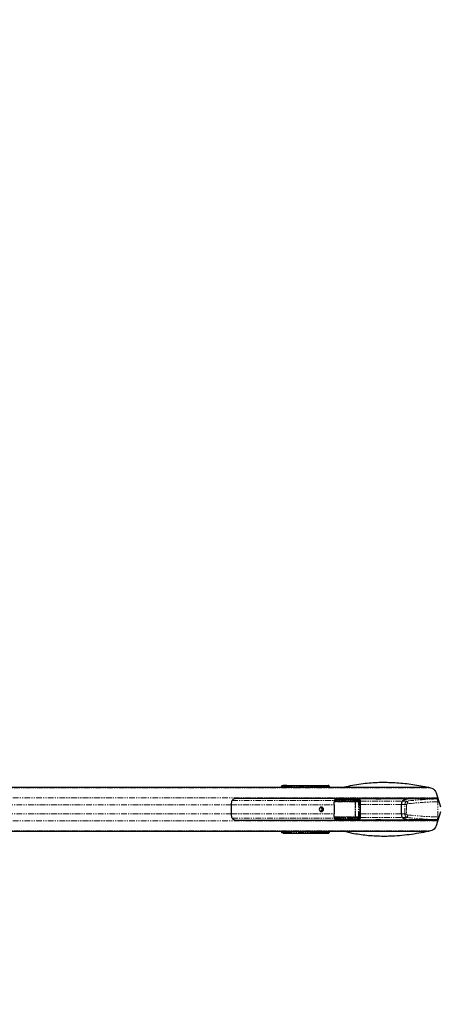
# Paper-space layout 'Surface plate' of a CAD drawing. Header units: millimetres. Extents: x 168 to 9474, y 459 to 8086.
# Tile 32 of 47: x 1094 to 1552, y 5873 to 6947. Entities that reach past the tile are written whole.
import ezdxf

# ---------------------------------------------------------------- set-up
doc = ezdxf.new("R2010")
doc.units = ezdxf.units.MM
doc.linetypes.add('PHANTOM', pattern=[12.7, 6.35, -1.27, 1.27, -1.27, 1.27, -1.27])
doc.layers.add('COMPONENT_GEOMETRY', color=7, linetype='Continuous')
doc.styles.add('SLDTEXTSTYLE0', font='TXT', dxfattribs={"width": 0.75})
doc.dimstyles.new('SLDDIMSTYLE0', dxfattribs={"dimtxt": 50, "dimasz": 3.302, "dimexe": 0, "dimexo": 0.0625, "dimgap": 12.5, "dimtad": 0, "dimtih": 1, "dimtoh": 1, "dimdec": 0, "dimrnd": 1e-09, "dimzin": 12, "dimdsep": 46, "dimtxsty": 'SLDTEXTSTYLE0', "dimsah": 1, "dimcen": 0.09, "dimadec": 0, "dimazin": 3, "dimtfac": 1, "dimtdec": 0, "dimtofl": 0, "dimtmove": 0, "dimatfit": 3, "dimfxl": 1, "dimfrac": 2, "dimtolj": 1, "dimtzin": 12, "dimarcsym": 0})

# ---------------------------------------------------------------- blocks, each defined once
blk = doc.blocks.new('_D_7')
at = {"layer": 'COMPONENT_GEOMETRY', "color": 7}
for p, q in [((383.7, 6084.1), (383.7, 3884.6)), ((4494.6, 6084.1), (4494.6, 3884.6)), ((383.7, 3887.8), (2365.3, 3887.8)), ((4494.6, 3887.8), (2513, 3887.8))]:
    blk.add_line(p, q, dxfattribs=at)
for points in [[(383.7, 3887.8), (387, 3887.3), (387, 3888.3)], [(4494.6, 3887.8), (4491.3, 3888.3), (4491.3, 3887.3)]]:
    blk.add_solid(points, dxfattribs=at)
at = {"layer": 'COMPONENT_GEOMETRY', "color": 7, "insert": (2365.3, 3912.6), "char_height": 50, "attachment_point": 1, "style": 'SLDTEXTSTYLE0'}
blk.add_mtext('4111', dxfattribs=at)

psp = doc.layouts.new('Surface plate')

# ---------------------------------------------------------------- linework, layer by layer
at = {"color": 7, "linetype": 'Continuous', "lineweight": 25}
for p, q in [((693.64, 6109.34), (1379.46, 6109.34)), ((1379.46, 6109.34), (1382.5, 6109.34)), ((1381.37, 6111.2), (1379.84, 6110.98)), ((1382.5, 6109.34), (1387.81, 6109.34)), ((1385.28, 6111.34), (1430.31, 6111.34)), ((1387.81, 6109.34), (1391.47, 6109.34)), ((1391.47, 6109.34), (1395.73, 6109.34)), ((1395.73, 6109.34), (1397.25, 6109.34)), ((1397.25, 6109.34), (1540.04, 6109.34)), ((1417.53, 6110.94), (1422.76, 6110.45)), ((1419.77, 6110.88), (1419.7, 6110.88)), ((1423.57, 6110.45), (1419.77, 6110.88)), ((1423.57, 6110.45), (1423.52, 6110.45)), ((1424.09, 6109.34), (1424.09, 6109.7)), ((1424.87, 6110.75), (1428.44, 6110.42)), ((1429.2, 6110.42), (1426.63, 6110.71)), ((1429.15, 6110.42), (1429.2, 6110.42)), ((1429.71, 6109.47), (1429.71, 6109.67)), ((1548.19, 6103.46), (1552.96, 6087.95)), ((1550.15, 6097.09), (1329.65, 6097.09)), ((1439.63, 6096.38), (1463.62, 6096.41)), ((1450.03, 6096.86), (1459.98, 6096.87)), ((1459.57, 6093.85), (1462.7, 6094.14)), ((1463.94, 6096.4), (1460.33, 6096.85)), ((1482.77, 6096.84), (1460.37, 6096.84)), ((1465.84, 6076.3), (1465.84, 6094.39)), ((1520.39, 6096.84), (1492.99, 6096.84)), ((1550.26, 6096.74), (1518.62, 6096.74)), ((1324.58, 6090.27), (1324.58, 6080.42)), ((1437.13, 6090.27), (1437.13, 6080.42)), ((1510.39, 6080.25), (1510.39, 6090.43)), ((1552.96, 6082.73), (1548.19, 6067.22)), ((1329.65, 6073.59), (1550.15, 6073.59)), ((1463.62, 6074.27), (1439.63, 6074.3)), ((1450.03, 6073.83), (1459.98, 6073.81)), ((1462.7, 6076.55), (1459.57, 6076.83)), ((1460.33, 6073.84), (1463.94, 6074.29)), ((1460.37, 6073.84), (1482.77, 6073.84)), ((1492.99, 6073.84), (1520.39, 6073.84)), ((1550.26, 6073.94), (1518.62, 6073.94)), ((865.87, 6061.34), (1382.94, 6061.34)), ((1381.37, 6059.49), (1379.84, 6059.7)), ((1382.94, 6061.34), (1385.97, 6061.34)), ((1385.28, 6059.34), (1430.31, 6059.34)), ((1385.97, 6061.34), (1394.89, 6061.34)), ((1394.89, 6061.34), (1396.41, 6061.34)), ((1396.41, 6061.34), (1540.19, 6061.34)), ((1422.76, 6060.23), (1417.53, 6059.74)), ((1419.7, 6059.8), (1419.77, 6059.81)), ((1419.77, 6059.8), (1423.57, 6060.23)), ((1424.09, 6060.98), (1424.09, 6061.34)), ((1428.44, 6060.26), (1424.87, 6059.93)), ((1426.63, 6059.98), (1429.2, 6060.26)), ((1429.71, 6061.21), (1429.71, 6061.34)), ((1429.71, 6061.01), (1429.71, 6061.21))]:
    psp.add_line(p, q, dxfattribs=at)
at = {"color": 8, "linetype": 'PHANTOM', "lineweight": 18}
for p, q in [((693.64, 6109.15), (1390.43, 6109.15)), ((693.64, 6108.79), (1542.59, 6108.79)), ((1379.84, 6110.98), (1381.73, 6110.99)), ((1381.73, 6110.99), (1382.5, 6111.09)), ((1383.46, 6110.09), (1382.69, 6109.99)), ((1383.42, 6109.34), (1383.46, 6110.09)), ((1384.78, 6110.36), (1384.72, 6109.34)), ((1416.92, 6110.36), (1384.78, 6110.36)), ((1385.11, 6111.19), (1429.22, 6111.19)), ((1390.43, 6109.15), (1398.92, 6108.84)), ((1390.43, 6109.15), (1393.47, 6109.15)), ((1393.47, 6109.15), (1398.51, 6108.97)), ((1393.47, 6109.15), (1397.64, 6109.15)), ((1398.51, 6108.97), (1397.64, 6109.15)), ((1397.64, 6109.15), (1399.16, 6109.15)), ((1400.28, 6108.92), (1399.16, 6109.15)), ((1399.16, 6109.15), (1541.08, 6109.15)), ((1417.01, 6109.34), (1416.92, 6110.36)), ((1422.29, 6109.95), (1417.06, 6110.44)), ((1417.06, 6110.41), (1417.16, 6109.34)), ((1423.52, 6110.45), (1419.7, 6110.88)), ((1423.02, 6109.7), (1422.38, 6109.7)), ((1422.38, 6109.34), (1422.38, 6109.7)), ((1422.76, 6110.45), (1423.52, 6110.45)), ((1423.02, 6109.7), (1423.02, 6109.34)), ((1423.76, 6109.7), (1423.02, 6109.7)), ((1423.76, 6109.34), (1423.76, 6109.7)), ((1424.09, 6109.7), (1423.76, 6109.7)), ((1424.17, 6110.36), (1423.8, 6110.36)), ((1424.24, 6109.34), (1424.16, 6110.22)), ((1427.97, 6109.92), (1424.31, 6110.26)), ((1424.31, 6110.26), (1424.39, 6109.34)), ((1429.15, 6110.42), (1426.58, 6110.71)), ((1428.06, 6109.67), (1428.7, 6109.67)), ((1428.06, 6109.47), (1428.06, 6109.67)), ((1428.06, 6109.47), (1428.7, 6109.47)), ((1428.44, 6110.42), (1429.15, 6110.42)), ((1428.7, 6109.67), (1428.7, 6109.47)), ((1429.38, 6109.67), (1428.7, 6109.67)), ((1428.7, 6109.47), (1429.38, 6109.47)), ((1429.22, 6111.19), (1430.31, 6111.34)), ((1429.38, 6109.47), (1429.38, 6109.67)), ((1429.38, 6109.67), (1429.71, 6109.67)), ((1429.38, 6109.47), (1429.71, 6109.47)), ((1429.77, 6109.34), (1429.77, 6109.35)), ((692.33, 6097.99), (1549.88, 6097.99)), ((1325.58, 6094.92), (1437.16, 6094.92)), ((1459.65, 6093.6), (1436.97, 6093.6)), ((1437, 6093.85), (1459.57, 6093.85)), ((1437.22, 6094.79), (1437.9, 6094.86)), ((1438.15, 6094.63), (1462.54, 6094.63)), ((1462.7, 6094.14), (1438.3, 6094.14)), ((1463.31, 6095.42), (1438.8, 6095.39)), ((1459.95, 6077.32), (1459.95, 6093.36)), ((1459.95, 6093.36), (1460.1, 6093.36)), ((1463.62, 6096.41), (1459.98, 6096.87)), ((1463.46, 6093.66), (1460.1, 6093.36)), ((1460.1, 6093.36), (1460.1, 6077.32)), ((1463.46, 6093.66), (1463.76, 6093.66)), ((1463.46, 6077.02), (1463.46, 6093.66)), ((1463.76, 6093.66), (1463.76, 6077.02)), ((1464.52, 6076.3), (1464.52, 6094.39)), ((1465.84, 6094.39), (1464.52, 6094.39)), ((1465.84, 6094.34), (1511.56, 6094.34)), ((1516.66, 6094.34), (1511.56, 6094.34)), ((1549.48, 6096.67), (1550.28, 6096.68)), ((1550.02, 6077.01), (1550.02, 6093.67)), ((734.31, 6090.27), (1324.58, 6090.27)), ((734.31, 6080.42), (1324.58, 6080.42)), ((1324.58, 6090.27), (1437.13, 6090.27)), ((1324.58, 6080.42), (1437.13, 6080.42)), ((1465.84, 6090.43), (1510.39, 6090.43)), ((1465.84, 6080.25), (1510.39, 6080.25)), ((1514.26, 6090.43), (1510.39, 6090.43)), ((1514.26, 6080.25), (1510.39, 6080.25)), ((1515.86, 6090.43), (1514.26, 6090.43)), ((1514.26, 6080.25), (1514.26, 6090.43)), ((1515.86, 6080.25), (1514.26, 6080.25)), ((1515.86, 6090.43), (1515.86, 6080.25)), ((692.33, 6072.69), (1549.88, 6072.69)), ((1325.57, 6075.76), (1437.16, 6075.76)), ((1437.01, 6077.08), (1459.65, 6077.08)), ((1459.57, 6076.83), (1437.02, 6076.83)), ((1438.62, 6074.96), (1437.9, 6075.82)), ((1462.54, 6076.05), (1438.15, 6076.05)), ((1438.3, 6076.55), (1462.7, 6076.55)), ((1438.31, 6074.39), (1439.13, 6074.51)), ((1438.8, 6075.3), (1463.31, 6075.27)), ((1459.95, 6077.32), (1460.1, 6077.32)), ((1459.98, 6073.81), (1463.62, 6074.27)), ((1460.1, 6077.32), (1463.46, 6077.02)), ((1463.46, 6077.02), (1463.76, 6077.02)), ((1465.84, 6076.3), (1464.52, 6076.3)), ((1465.84, 6076.34), (1511.56, 6076.34)), ((1516.66, 6076.34), (1511.56, 6076.34)), ((1549.48, 6074.02), (1550.28, 6074)), ((693.64, 6061.89), (1542.58, 6061.89)), ((693.64, 6061.54), (1393.86, 6061.54)), ((1381.73, 6059.7), (1379.84, 6059.7)), ((1382.5, 6059.59), (1381.73, 6059.7)), ((1382.69, 6060.7), (1383.46, 6060.59)), ((1383.46, 6060.59), (1383.42, 6061.34)), ((1384.72, 6061.34), (1384.78, 6060.32)), ((1384.78, 6060.32), (1416.92, 6060.32)), ((1429.22, 6059.49), (1385.11, 6059.49)), ((1397.18, 6061.65), (1393.86, 6061.54)), ((1393.86, 6061.54), (1398.32, 6061.54)), ((1398.32, 6061.54), (1398.54, 6061.58)), ((1398.32, 6061.54), (1541.16, 6061.54)), ((1416.92, 6060.32), (1417.01, 6061.34)), ((1417.16, 6061.34), (1417.06, 6060.28)), ((1417.06, 6060.24), (1422.29, 6060.73)), ((1419.7, 6059.8), (1423.52, 6060.23)), ((1422.38, 6060.98), (1422.38, 6061.34)), ((1422.38, 6060.98), (1423.02, 6060.98)), ((1423.52, 6060.23), (1422.76, 6060.23)), ((1423.02, 6061.34), (1423.02, 6060.98)), ((1423.02, 6060.98), (1423.76, 6060.98)), ((1423.58, 6060.23), (1423.52, 6060.23)), ((1423.76, 6060.98), (1423.76, 6061.34)), ((1424.09, 6060.98), (1423.76, 6060.98)), ((1423.8, 6060.32), (1424.17, 6060.32)), ((1424.16, 6060.46), (1424.24, 6061.34)), ((1424.39, 6061.34), (1424.31, 6060.42)), ((1424.31, 6060.42), (1427.97, 6060.76)), ((1426.58, 6059.97), (1429.15, 6060.26)), ((1428.7, 6061.21), (1428.06, 6061.21)), ((1428.06, 6061.01), (1428.06, 6061.21)), ((1428.7, 6061.01), (1428.06, 6061.01)), ((1429.15, 6060.26), (1428.44, 6060.26)), ((1428.7, 6061.21), (1428.7, 6061.01)), ((1429.38, 6061.21), (1428.7, 6061.21)), ((1428.7, 6061.01), (1429.38, 6061.01)), ((1429.2, 6060.27), (1429.15, 6060.26)), ((1430.31, 6059.34), (1429.22, 6059.49)), ((1429.38, 6061.01), (1429.38, 6061.21)), ((1429.71, 6061.21), (1429.38, 6061.21)), ((1429.71, 6061.01), (1429.38, 6061.01)), ((1429.77, 6061.33), (1429.77, 6061.34))]:
    psp.add_line(p, q, dxfattribs=at)
at = {"color": 7, "linetype": 'Continuous', "lineweight": 25, "flags": 128}
for points in [[(1492.99, 6096.84), (1492.99, 6096.84), (1491.8, 6096.82), (1490.01, 6096.77), (1487.9, 6096.72), (1486.82, 6096.71), (1485.79, 6096.7), (1484.83, 6096.71), (1483.99, 6096.72), (1482.79, 6096.77), (1482.36, 6096.82), (1482.77, 6096.84), (1482.77, 6096.84)], [(1423.03, 6087.84), (1422.13, 6087.65), (1421.37, 6087.11), (1420.86, 6086.3), (1420.68, 6085.34), (1420.86, 6084.38), (1421.37, 6083.57), (1422.13, 6083.03), (1423.03, 6082.84), (1423.93, 6083.03), (1424.69, 6083.57), (1425.2, 6084.38), (1425.38, 6085.34), (1425.2, 6086.3), (1424.69, 6087.11), (1423.93, 6087.65), (1423.03, 6087.84)], [(1487.88, 6073.96), (1487.86, 6073.96), (1485.75, 6073.91), (1483.96, 6073.86), (1482.77, 6073.84), (1482.36, 6073.86), (1482.79, 6073.91), (1483.99, 6073.96), (1484.84, 6073.97), (1485.79, 6073.98), (1486.83, 6073.97), (1487.91, 6073.96), (1490.02, 6073.91), (1491.8, 6073.86), (1492.99, 6073.84), (1492.99, 6073.84)]]:
    psp.add_lwpolyline(points, dxfattribs=at)
at = {"color": 8, "linetype": 'PHANTOM', "lineweight": 18}
for centre, radius, start, end in [((1381.7, 6110), 0.99, 359.46638, 88.28805), ((1382.47, 6110.1), 0.99, 359.46638, 88.28805), ((1385.67, 6110.49), 0.895, 128.34, 187.94094), ((1395.72, 6099.83), 9.52, 78.38396, 89.95816), ((1397.25, 6099.83), 9.52, 78.38396, 89.95816), ((1416.86, 6110.78), 0.399, 277.79189, 300.02697), ((1416.86, 6110.8), 0.44, 276.76146, 296.58129), ((1417.52, 6111.02), 0.0802, 283.87227, 339.88293), ((1419.67, 6110.97), 0.089, 286.17244, 344.21164), ((1422.78, 6109.96), 0.49, 92.39963, 181.16312), ((1424.11, 6110.66), 0.44, 276.76146, 296.58129), ((1424.26, 6111.03), 0.673, 262.08165, 274.02728), ((1424.83, 6110.86), 0.111, 291.00794, 351.58249), ((1426.53, 6110.82), 0.118, 292.42639, 353.42459), ((1428.46, 6109.93), 0.49, 92.39963, 181.16312), ((1429.74, 6110.52), 0.842, 127.69825, 184.87908), ((1429.79, 6103.48), 5.87, 86.25079, 90.15561), ((1438.35, 6094.64), 0.506, 153.6958, 264.83605), ((1438.67, 6095.46), 0.983, 217.77512, 237.62642), ((1438.69, 6094.53), 0.55, 169.01325, 225.90786), ((1439.34, 6095.89), 0.741, 192.59227, 222.53817), ((1439.21, 6095.88), 0.309, 71.60068, 105.30487), ((1459.38, 6093.65), 0.275, 349.01325, 45.90786), ((1463.08, 6094.53), 0.55, 169.01325, 225.90786), ((1464.39, 6095.63), 1.1, 134.19023, 191.03363), ((1509.94, 6091.16), 7.44, 1.9179, 25.33965), ((1544.37, 6094.19), 5.68, 354.7157, 25.81379), ((1438.35, 6076.04), 0.506, 95.16395, 206.3042), ((1438.67, 6075.22), 0.983, 122.37358, 142.22488), ((1438.69, 6076.15), 0.55, 134.09214, 190.98675), ((1439.34, 6074.8), 0.741, 137.46183, 167.40773), ((1439.21, 6074.8), 0.309, 254.69513, 288.39932), ((1459.38, 6077.03), 0.275, 314.09214, 10.98675), ((1463.08, 6076.15), 0.55, 134.09214, 190.98675), ((1464.39, 6075.06), 1.1, 168.96637, 225.80977), ((1509.94, 6079.53), 7.44, 334.66035, 358.0821), ((1544.37, 6076.49), 5.68, 334.18621, 5.2843), ((1381.7, 6060.69), 0.99, 271.71195, 0.53362), ((1382.47, 6060.58), 0.99, 271.71195, 0.53362), ((1385.67, 6060.19), 0.895, 172.05906, 231.66), ((1394.88, 6070.85), 9.51, 270.04042, 281.48353), ((1396.4, 6070.86), 9.52, 270.04184, 281.61604), ((1416.86, 6059.9), 0.399, 59.97303, 82.20811), ((1416.86, 6059.88), 0.44, 63.41871, 83.23854), ((1417.52, 6059.67), 0.0802, 20.11707, 76.12773), ((1419.67, 6059.71), 0.089, 15.78836, 73.82756), ((1422.78, 6060.72), 0.49, 178.83688, 267.60037), ((1424.11, 6060.03), 0.44, 63.41871, 83.23854), ((1424.26, 6059.65), 0.673, 85.97272, 97.91835), ((1424.83, 6059.83), 0.111, 8.41751, 68.99206), ((1426.53, 6059.86), 0.118, 6.57541, 67.57361), ((1428.46, 6060.75), 0.49, 178.83688, 267.60037), ((1429.74, 6060.16), 0.842, 175.12092, 232.30175), ((1429.79, 6067.2), 5.87, 269.84439, 273.74921)]:
    psp.add_arc(centre, radius, start, end, dxfattribs=at)
at = {"color": 7, "linetype": 'Continuous', "lineweight": 25}
for centre, radius, start, end in [((1346.79, 6090.3), 22.21, 172.7714, 180.08308), ((1407.62, 6090.28), 29.5, 359.96367, 5.46066), ((1515.41, 6091.06), 5.06, 139.47118, 187.12597), ((1520.46, 6079.67), 17.15, 84.28644, 121.22727), ((1520.87, 6078.57), 18.31, 97.05655, 120.53552), ((1545.17, 6096.59), 0.5, 90, 162.5424), ((1346.79, 6080.39), 22.21, 179.91692, 187.2286), ((1422.22, 6085.43), 1.64, 356.85435, 143.36451), ((1422.22, 6085.24), 1.63, 216.09107, 3.69007), ((1422.06, 6085.34), 2.53, 282.88178, 77.11822), ((1407.62, 6080.4), 29.5, 354.53934, 0.03633), ((1515.41, 6079.63), 5.06, 172.87403, 220.52882), ((1520.49, 6091.15), 17.29, 238.92209, 275.5642), ((1520.87, 6092.11), 18.31, 239.46448, 262.94345), ((1545.17, 6074.09), 0.5, 197.4576, 270)]:
    psp.add_arc(centre, radius, start, end, dxfattribs=at)
for centre, major_axis, ratio, start_param, end_param in [((1379.89, 6107.99), (0, 3), 0.329044, 0.0460032, 1.1020644), ((1384.2, 6111.2), (3.01, 0.05), 0.0438683, 1.2026755, 2.7982216), ((1430.19, 6109.32), (0.69, 1.92), 0.9087028, 5.0293137, 6.601266), ((1462.76, 6097.78), (135.56, 0.25), 0.0067028, 4.5403403, 4.618317), ((1460.05, 6094.87), (2.33, -0.2), 0.8533212, 1.5240543, 1.67075), ((1463.67, 6094.41), (2.12, -0.14), 0.9399619, 0.0584468, 1.6573486), ((1462.76, 6072.9), (135.56, -0.25), 0.0067028, 1.6648683, 1.742867), ((1460.05, 6075.82), (2.33, 0.2), 0.8533212, 4.6124353, 4.759131), ((1463.67, 6076.27), (2.12, 0.14), 0.9399619, 4.6258368, 6.2247385), ((1379.89, 6062.7), (0, 3), 0.329044, 2.0395283, 3.0955894), ((1384.2, 6059.48), (3.01, -0.05), 0.0438683, 3.4849637, 5.0805098), ((1430.19, 6061.36), (-0.69, 1.92), 0.9087028, 2.823512, 4.3954643)]:
    psp.add_ellipse(centre, major_axis=major_axis, ratio=ratio, start_param=start_param, end_param=end_param, dxfattribs=at)
at = {"color": 8, "linetype": 'PHANTOM', "lineweight": 18}
for centre, major_axis, ratio, start_param, end_param in [((1379.46, 6029.34), (157.27, 0), 0.5086844, 1.5009832, 1.5707963), ((1381.78, 6107.99), (0, 3), 0.3289741, 0.0458675, 1.1028008), ((1382.72, 6107.99), (0, 2), 0.329044, 0.0460032, 0.8278434), ((1384.39, 6111.1), (2.01, 0.03), 0.0438683, 1.2026755, 2.7982216), ((1382.5, 6029.34), (157.27, 0), 0.5086844, 1.5009832, 1.5707963), ((1384.41, 6110.1), (1.01, 0.1), 0.2463656, 1.1666433, 2.7621894), ((1399.14, 6108.92), (1.22, -0.03), 0.0656707, 4.5384798, 6.6338819), ((1416.2, 6110.19), (0, 1), 0.7249373, 4.8869219, 4.9129515), ((1416.43, 6110.19), (0, 1.25), 0.5094159, 4.8869219, 4.9129515), ((1459.66, 6109.94), (51.45, -1.25), 0.000851, 3.7529955, 3.8228293), ((1459.66, 6110.19), (51.44, -1), 0.0006477, 3.7547002, 3.8245341), ((1422.29, 6109.7), (0, 0.25), 0.3748842, 4.712389, 6.2482787), ((1422.75, 6109.7), (0, 0.75), 0.3530081, 4.712389, 6.2482787), ((1423.52, 6109.7), (0, 0.75), 0.331132, 4.712389, 6.2482787), ((1425.12, 6110.19), (0.947, -0.196), 0.7725181, 3.1768517, 3.3708524), ((1425.03, 6110.24), (0.722, -0.137), 0.6765813, 3.1734547, 3.3674555), ((1459.66, 6109.94), (51.45, -1.25), 0.000851, 3.9697232, 4.0138722), ((1459.66, 6110.19), (51.44, -1), 0.0006477, 3.9714279, 4.015577), ((1427.97, 6109.67), (0, 0.25), 0.3748842, 4.712389, 6.2482787), ((1427.97, 6109.47), (0, 0.25), 0.3748842, 4.158029, 4.712389), ((1428.43, 6109.67), (0, 0.75), 0.3530081, 4.712389, 6.2482787), ((1429.14, 6109.67), (0, 0.75), 0.331132, 4.712389, 6.2482787), ((1429.18, 6109.18), (0.33, 1.98), 0.9330368, 4.8662644, 6.4382167), ((1428.83, 6109.36), (0.347, 0.959), 0.9087028, 5.0293137, 5.3492569), ((1399.94, 6089.85), (54.04, 5.45), 0.0107574, 0.7803678, 0.819571), ((1441.76, 6093.09), (4.07, 0), 0.8203977, 2.3851365, 2.6615065), ((1453.08, 6095.23), (22.41, -2.26), 0.0108834, 4.0102169, 4.0699668), ((1459.55, 6093.35), (0.545, 0.028), 0.9160484, 6.2417864, 7.7829004), ((1459.64, 6093.35), (0.313, 0.02), 0.795855, 6.2317199, 7.7728339), ((1462.5, 6093.63), (1.25, 0.08), 0.795855, 6.2317199, 7.7728339), ((1462.67, 6093.63), (0.791, 0.056), 0.6303761, 6.2305496, 7.7716635), ((1463.35, 6094.41), (1.17, -0.1), 0.8533212, 0.0718482, 1.67075), ((1517.29, 6090.43), (0, 4), 0.7574086, 0.2090536, 1.5707963), ((1517.77, 6090.43), (1.92, 0), 0.5212373, 1.77985, 3.1415927), ((1561.42, 5982.02), (215.65, 0), 0.5324632, 1.6261864, 1.77985), ((1561.9, 5982.02), (214.54, 0), 0.5212373, 1.6261864, 1.77985), ((1517.29, 6080.25), (0, 4), 0.7574086, 1.5707963, 2.932539), ((1517.77, 6080.25), (1.92, 0), 0.5212373, 3.1415927, 4.5033353), ((1399.94, 6080.83), (54.04, -5.45), 0.0107574, 5.4636143, 5.5028175), ((1441.76, 6077.59), (4.07, 0), 0.8203977, 3.6216788, 3.8980488), ((1453.08, 6075.46), (22.41, 2.26), 0.0108834, 2.2132186, 2.2729684), ((1459.55, 6077.33), (0.545, -0.028), 0.9160484, 4.7834702, 6.3245842), ((1459.64, 6077.33), (0.313, -0.02), 0.795855, 4.7935367, 6.3346507), ((1462.5, 6077.05), (1.25, -0.08), 0.795855, 4.7935367, 6.3346507), ((1462.67, 6077.05), (0.791, -0.056), 0.6303761, 4.7947071, 6.3358211), ((1463.35, 6076.27), (1.17, 0.1), 0.8533212, 4.6124353, 6.2113371), ((1561.42, 6188.67), (215.65, 0), 0.5324632, 4.5033353, 4.6569989), ((1561.9, 6188.67), (214.54, 0), 0.5212373, 4.5033353, 4.6569989), ((1381.78, 6062.69), (0, 3), 0.3289741, 2.0387919, 3.0957251), ((1382.72, 6062.69), (0, 2), 0.329044, 2.3137493, 3.0955894), ((1384.39, 6059.59), (2.01, -0.03), 0.0438683, 3.4849637, 5.0805098), ((1382.94, 6141.34), (156.64, 0), 0.5107163, 4.712389, 4.7822022), ((1384.41, 6060.59), (1.01, -0.1), 0.2463656, 3.5209959, 5.116542), ((1385.97, 6141.34), (156.64, 0), 0.5107163, 4.712389, 4.7813953), ((1397.4, 6061.58), (1.22, 0.03), 0.0656707, 5.9324887, 8.0299865), ((1416.2, 6060.49), (0, 1), 0.7249373, 4.5118264, 4.5378561), ((1416.43, 6060.49), (0, 1.25), 0.5094159, 4.5118264, 4.5378561), ((1459.66, 6060.74), (51.45, 1.25), 0.000851, 2.460356, 2.5301898), ((1459.66, 6060.49), (51.44, 1), 0.0006477, 2.4586512, 2.5284851), ((1422.29, 6060.98), (0, 0.25), 0.3748842, 3.1764992, 4.712389), ((1422.75, 6060.98), (0, 0.75), 0.3530081, 3.1764992, 4.712389), ((1423.52, 6060.98), (0, 0.75), 0.331132, 3.1764992, 4.712389), ((1425.12, 6060.49), (0.947, 0.196), 0.7725181, 2.9123329, 3.1063336), ((1425.03, 6060.44), (0.722, 0.137), 0.6765813, 2.9157299, 3.1097306), ((1459.66, 6060.74), (51.45, 1.25), 0.000851, 2.2693131, 2.3134621), ((1459.66, 6060.49), (51.44, 1), 0.0006477, 2.2676083, 2.3117574), ((1427.97, 6061.01), (0, 0.25), 0.3748842, 3.1764992, 4.712389), ((1427.97, 6061.21), (0, 0.25), 0.3748842, 4.712389, 5.266749), ((1428.43, 6061.01), (0, 0.75), 0.3530081, 3.1764992, 4.712389), ((1429.14, 6061.01), (0, 0.75), 0.331132, 3.1764992, 4.712389), ((1429.18, 6061.5), (-0.33, 1.98), 0.9330368, 2.9865613, 4.5585136), ((1428.83, 6061.33), (-0.347, 0.959), 0.9087028, 4.0747444, 4.3954643)]:
    psp.add_ellipse(centre, major_axis=major_axis, ratio=ratio, start_param=start_param, end_param=end_param, dxfattribs=at)
for points, knots in [([(2278.21, 6297.69), (2248.48, 6327.4), (2176.37, 6399.44), (2061.92, 6513.88), (1934.81, 6640.96), (1807.71, 6768.05), (1531.46, 7044.27), (1297.59, 7278.14), (1106.09, 7469.64)], [0, 0, 0, 0, 0.0760619, 0.1845017, 0.2929415, 0.4013813, 0.5098211, 1, 1, 1, 1]), ([(1387.81, 6109.34), (1387.97, 6109.34), (1388.29, 6109.34), (1388.94, 6109.33), (1389.63, 6109.33), (1390.31, 6109.33), (1390.88, 6109.33), (1391.29, 6109.34), (1391.46, 6109.34), (1391.46, 6109.34), (1391.47, 6109.34)], [0, 0, 0, 0, 0.1335987, 0.2671966, 0.4008119, 0.5344211, 0.6680123, 0.8016105, 0.9352267, 1, 1, 1, 1]), ([(1416.91, 6110.39), (1416.91, 6110.4), (1416.9, 6110.48), (1416.91, 6110.61), (1416.99, 6110.77), (1417.11, 6110.88), (1417.26, 6110.95), (1417.42, 6110.99), (1417.53, 6110.99), (1417.59, 6110.99)], [0, 0, 0, 0, 0.0324038, 0.2220781, 0.3811988, 0.5433613, 0.6728153, 0.8347469, 1, 1, 1, 1]), ([(1417.53, 6110.94), (1417.49, 6110.94), (1417.42, 6110.94), (1417.33, 6110.92), (1417.26, 6110.9), (1417.22, 6110.87), (1417.16, 6110.83), (1417.1, 6110.75), (1417.05, 6110.62), (1417.05, 6110.51), (1417.06, 6110.45), (1417.06, 6110.44)], [0, 0, 0, 0, 0.16551111, 0.28358534, 0.31493155, 0.41350531, 0.43337327, 0.5928838, 0.76041904, 0.96517182, 1, 1, 1, 1]), ([(1419.76, 6110.94), (1419.79, 6110.94), (1419.97, 6110.93), (1420.17, 6110.9), (1420.31, 6110.83), (1420.33, 6110.81)], [0, 0, 0, 0, 0.1608636, 0.8481341, 1, 1, 1, 1]), ([(1424.17, 6110.36), (1424.19, 6110.42), (1424.22, 6110.54), (1424.34, 6110.68), (1424.51, 6110.78), (1424.72, 6110.84), (1424.86, 6110.84), (1424.94, 6110.84)], [0, 0, 0, 0, 0.1837229, 0.3577538, 0.5459259, 0.7461896, 1, 1, 1, 1]), ([(1424.87, 6110.75), (1424.81, 6110.75), (1424.71, 6110.75), (1424.55, 6110.7), (1424.43, 6110.62), (1424.34, 6110.5), (1424.32, 6110.41), (1424.31, 6110.36)], [0, 0, 0, 0, 0.2616949, 0.4547577, 0.6342319, 0.8078503, 1, 1, 1, 1]), ([(1426.65, 6110.81), (1426.68, 6110.81), (1426.86, 6110.8), (1427.08, 6110.76), (1427.24, 6110.66), (1427.29, 6110.63)], [0, 0, 0, 0, 0.1385661, 0.7580189, 1, 1, 1, 1]), ([(1437.9, 6094.86), (1438.01, 6095.03), (1438.22, 6095.35), (1438.5, 6095.61), (1438.62, 6095.72)], [0, 0, 0, 0, 0.544713, 1, 1, 1, 1]), ([(1439.13, 6096.18), (1438.94, 6096.2), (1438.67, 6096.24), (1438.4, 6096.28), (1438.31, 6096.29)], [0, 0, 0, 0, 0.67594461, 1, 1, 1, 1]), ([(1438.62, 6095.72), (1438.72, 6095.82), (1438.87, 6095.94), (1439.04, 6096.09), (1439.1, 6096.15), (1439.13, 6096.18)], [0, 0, 0, 0, 0.5927869, 0.8158087, 1, 1, 1, 1]), ([(1439.31, 6096.17), (1439.28, 6096.13), (1439.21, 6096.03), (1439.06, 6095.81), (1438.92, 6095.59), (1438.82, 6095.43), (1438.8, 6095.39)], [0, 0, 0, 0, 0.2055736, 0.4344383, 0.8552633, 1, 1, 1, 1]), ([(1439.63, 6096.38), (1439.63, 6096.38), (1439.55, 6096.38), (1439.37, 6096.35), (1439.22, 6096.24), (1439.13, 6096.18)], [0, 0, 0, 0, 0.0107069, 0.4125943, 1, 1, 1, 1]), ([(1439.63, 6096.38), (1439.63, 6096.38), (1439.58, 6096.38), (1439.47, 6096.35), (1439.37, 6096.24), (1439.31, 6096.17)], [0, 0, 0, 0, 0.01070694, 0.41259547, 1, 1, 1, 1]), ([(1550.02, 6093.67), (1550.37, 6093.69), (1550.77, 6093.71), (1551.14, 6093.71), (1551.19, 6093.71)], [0, 0, 0, 0, 0.8526795, 1, 1, 1, 1]), ([(1437.9, 6075.82), (1437.77, 6075.83), (1437.54, 6075.86), (1437.32, 6075.88), (1437.21, 6075.89)], [0, 0, 0, 0, 0.55435218, 1, 1, 1, 1]), ([(1439.13, 6074.51), (1439.1, 6074.53), (1439.04, 6074.59), (1438.87, 6074.74), (1438.72, 6074.87), (1438.62, 6074.96)], [0, 0, 0, 0, 0.1841913, 0.4072131, 1, 1, 1, 1]), ([(1438.8, 6075.3), (1438.87, 6075.18), (1438.97, 6075.01), (1439.11, 6074.8), (1439.21, 6074.65), (1439.28, 6074.55), (1439.31, 6074.51)], [0, 0, 0, 0, 0.4255346, 0.5656144, 0.7944513, 1, 1, 1, 1]), ([(1439.63, 6074.3), (1439.63, 6074.3), (1439.55, 6074.3), (1439.37, 6074.33), (1439.22, 6074.44), (1439.13, 6074.51)], [0, 0, 0, 0, 0.0107059, 0.4231481, 1, 1, 1, 1]), ([(1439.63, 6074.3), (1439.63, 6074.3), (1439.58, 6074.3), (1439.46, 6074.34), (1439.37, 6074.45), (1439.31, 6074.51)], [0, 0, 0, 0, 0.010706, 0.4231493, 1, 1, 1, 1]), ([(1550.02, 6077.01), (1550.37, 6077), (1550.77, 6076.97), (1551.14, 6076.97), (1551.19, 6076.97)], [0, 0, 0, 0, 0.8526795, 1, 1, 1, 1]), ([(1417.59, 6059.69), (1417.53, 6059.69), (1417.43, 6059.7), (1417.27, 6059.73), (1417.12, 6059.79), (1417, 6059.9), (1416.94, 6060.01), (1416.9, 6060.14), (1416.91, 6060.22), (1416.91, 6060.29)], [0, 0, 0, 0, 0.1677551, 0.3094261, 0.4421052, 0.5973632, 0.7692312, 0.8002226, 1, 1, 1, 1]), ([(1417.06, 6060.24), (1417.05, 6060.18), (1417.05, 6060.07), (1417.1, 6059.92), (1417.18, 6059.83), (1417.26, 6059.79), (1417.32, 6059.77), (1417.36, 6059.76), (1417.44, 6059.74), (1417.49, 6059.74), (1417.53, 6059.74)], [0, 0, 0, 0, 0.2158633, 0.4289558, 0.5802581, 0.6862162, 0.7010964, 0.8134316, 0.8319841, 1, 1, 1, 1]), ([(1420.28, 6059.86), (1420.22, 6059.83), (1420.07, 6059.76), (1419.87, 6059.74), (1419.76, 6059.74)], [0, 0, 0, 0, 0.3996539, 1, 1, 1, 1]), ([(1424.94, 6059.84), (1424.88, 6059.84), (1424.76, 6059.84), (1424.56, 6059.88), (1424.37, 6059.98), (1424.23, 6060.13), (1424.19, 6060.26), (1424.17, 6060.32)], [0, 0, 0, 0, 0.1896653, 0.387972, 0.5975579, 0.804387, 1, 1, 1, 1]), ([(1424.31, 6060.32), (1424.32, 6060.27), (1424.34, 6060.18), (1424.41, 6060.09), (1424.48, 6060.03), (1424.53, 6059.99), (1424.63, 6059.95), (1424.74, 6059.93), (1424.83, 6059.93), (1424.87, 6059.93)], [0, 0, 0, 0, 0.204018, 0.3683635, 0.408955, 0.5625699, 0.6085277, 0.8027053, 1, 1, 1, 1]), ([(1427.28, 6060.05), (1427.18, 6060), (1426.99, 6059.9), (1426.76, 6059.88), (1426.65, 6059.88)], [0, 0, 0, 0, 0.4927046, 1, 1, 1, 1])]:
    psp.add_open_spline(points, degree=3, knots=knots, dxfattribs=at)
at = {"color": 7, "linetype": 'Continuous', "lineweight": 25}
for points, knots in [([(1446.3, 6109.34), (1449.09, 6109.98), (1454.93, 6111.31), (1463.9, 6112.88), (1472.95, 6114.04), (1481.78, 6114.69), (1490.4, 6114.92), (1499.02, 6114.76), (1510.6, 6114.07), (1525.09, 6112.4), (1536.54, 6110.09), (1542.27, 6108.92)], [0, 0, 0, 0, 0.0872843, 0.1832472, 0.2791996, 0.3679283, 0.4566609, 0.5460311, 0.6354046, 0.8173067, 1, 1, 1, 1]), ([(1424.09, 6109.7), (1424.09, 6109.75), (1424.09, 6109.9), (1424.04, 6110.1), (1423.92, 6110.28), (1423.77, 6110.41), (1423.64, 6110.43), (1423.57, 6110.45)], [0, 0, 0, 0, 0.1527649, 0.4217054, 0.6267931, 0.8023903, 1, 1, 1, 1]), ([(1429.71, 6109.67), (1429.71, 6109.72), (1429.71, 6109.87), (1429.66, 6110.07), (1429.54, 6110.25), (1429.39, 6110.37), (1429.26, 6110.4), (1429.2, 6110.42)], [0, 0, 0, 0, 0.1527649, 0.4217054, 0.6267931, 0.8023903, 1, 1, 1, 1]), ([(1429.7, 6109.34), (1429.71, 6109.36), (1429.71, 6109.4), (1429.71, 6109.45), (1429.71, 6109.47)], [0, 0, 0, 0, 0.4666944, 1, 1, 1, 1]), ([(1542.27, 6108.92), (1543.19, 6108.61), (1545.03, 6107.99), (1547.13, 6105.99), (1547.86, 6104.26), (1548.19, 6103.46)], [0, 0, 0, 0, 0.3497039, 0.6996734, 1, 1, 1, 1]), ([(1329.65, 6097.09), (1329.4, 6097.08), (1328.8, 6097.04), (1327.64, 6096.67), (1326.38, 6095.93), (1325.2, 6094.71), (1324.9, 6093.62), (1324.76, 6093.09)], [0, 0, 0, 0, 0.10962694, 0.25672778, 0.49978841, 0.75517788, 1, 1, 1, 1]), ([(1437.16, 6094.92), (1437.07, 6094.5), (1436.93, 6093.92), (1436.98, 6093.27), (1436.99, 6093.09)], [0, 0, 0, 0, 0.720131, 1, 1, 1, 1]), ([(1440.97, 6097.09), (1440.96, 6097.09), (1440.66, 6097.09), (1439.88, 6097.02), (1438.79, 6096.67), (1437.9, 6096.05), (1437.38, 6095.45), (1437.23, 6095.09), (1437.16, 6094.92)], [0, 0, 0, 0, 0.0026713, 0.1953579, 0.507159, 0.7219581, 0.8748674, 1, 1, 1, 1]), ([(1482.77, 6096.84), (1483.12, 6096.84), (1483.82, 6096.83), (1485.69, 6096.77), (1487.14, 6096.73), (1487.87, 6096.72), (1487.88, 6096.72)], [0, 0, 0, 0, 0.3345075, 0.66701, 0.9964362, 1, 1, 1, 1]), ([(1324.76, 6077.59), (1324.88, 6077.13), (1325.11, 6076.2), (1326.08, 6075.01), (1327.22, 6074.21), (1328.36, 6073.77), (1329.14, 6073.61), (1329.52, 6073.6), (1329.65, 6073.59)], [0, 0, 0, 0, 0.2129283, 0.4246049, 0.6767712, 0.8300264, 0.9444848, 1, 1, 1, 1]), ([(1436.99, 6077.59), (1436.98, 6077.13), (1436.96, 6076.48), (1437.12, 6075.92), (1437.16, 6075.76)], [0, 0, 0, 0, 0.7198695, 1, 1, 1, 1]), ([(1437.16, 6075.76), (1437.23, 6075.6), (1437.38, 6075.23), (1437.9, 6074.63), (1438.79, 6074.01), (1439.88, 6073.66), (1440.66, 6073.59), (1440.96, 6073.59), (1440.97, 6073.59)], [0, 0, 0, 0, 0.1251326, 0.2780419, 0.492841, 0.8046421, 0.9973287, 1, 1, 1, 1]), ([(1423.57, 6060.23), (1423.64, 6060.25), (1423.76, 6060.28), (1423.89, 6060.38), (1423.99, 6060.5), (1424.05, 6060.65), (1424.09, 6060.81), (1424.09, 6060.93), (1424.09, 6060.98)], [0, 0, 0, 0, 0.1995472, 0.3513418, 0.4944334, 0.6464366, 0.8526959, 1, 1, 1, 1]), ([(1429.2, 6060.26), (1429.26, 6060.28), (1429.38, 6060.31), (1429.51, 6060.41), (1429.61, 6060.53), (1429.67, 6060.68), (1429.71, 6060.84), (1429.71, 6060.96), (1429.71, 6061.01)], [0, 0, 0, 0, 0.1995472, 0.3513418, 0.4944334, 0.6464366, 0.8526959, 1, 1, 1, 1]), ([(1542.27, 6061.76), (1538.83, 6061.04), (1531.96, 6059.6), (1521.52, 6057.94), (1510.99, 6056.69), (1498.67, 6055.83), (1487.18, 6055.74), (1476.59, 6056.34), (1468.58, 6057.15), (1460.55, 6058.37), (1453.23, 6059.71), (1448.64, 6060.86), (1446.71, 6061.34)], [0, 0, 0, 0, 0.1101269, 0.2202497, 0.3310536, 0.4418514, 0.6058528, 0.6883817, 0.7709076, 0.8550106, 0.9391205, 1, 1, 1, 1]), ([(1548.19, 6067.22), (1547.83, 6066.36), (1547.1, 6064.65), (1544.99, 6062.68), (1543.21, 6062.08), (1542.27, 6061.76)], [0, 0, 0, 0, 0.3219132, 0.6431267, 1, 1, 1, 1])]:
    psp.add_open_spline(points, degree=3, knots=knots, dxfattribs=at)

# ---------------------------------------------------------------- dimensions: what is measured, and where the dimension line sits
at = {"layer": 'COMPONENT_GEOMETRY', "color": 7}
dim = psp.add_linear_dim(base=(4494.62, 3887.8), p1=(383.68, 6085.34), p2=(4494.62, 6085.34), angle=0, dimstyle='SLDDIMSTYLE0', dxfattribs=at)
dim.commit()
dim.dimension.update_dxf_attribs({"geometry": '_D_7', "text_midpoint": (2439.15, 3887.8), "dimtype": 160})

doc.saveas('drawing.dxf')
